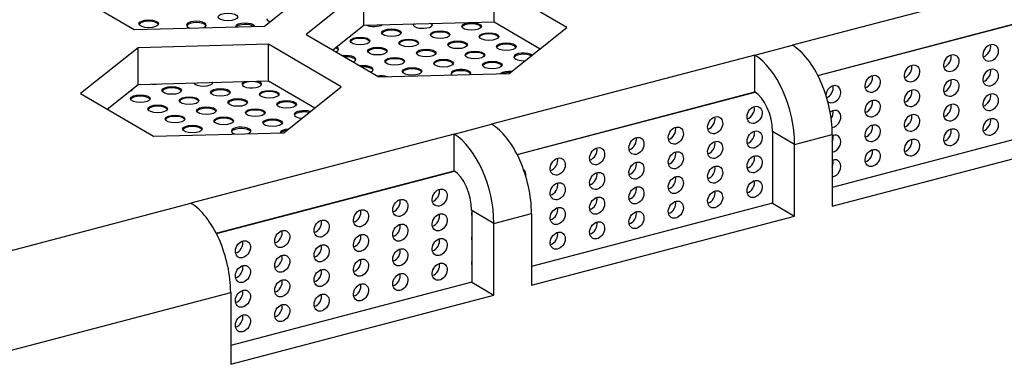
# Model space of a CAD drawing. Header units: millimetres. Extents: x 0 to 841, y 0 to 594.
# Tile 19 of 24: x 624.18 to 645.93, y 238.6 to 246.22. Entities that reach past the tile are written whole.
import ezdxf

# ---------------------------------------------------------------- set-up
doc = ezdxf.new("R2010")
doc.units = ezdxf.units.MM
for name, color, linetype in [('Default', 7, 'Continuous'), ('ID403', 7, 'Continuous'), ('TOPV-V6.0', 7, 'Continuous'), ('贴F_', 7, 'Continuous')]:
    doc.layers.add(name, color=color, linetype=linetype)

# ---------------------------------------------------------------- blocks, each defined once
blk = doc.blocks.new('SE6')
at = {"layer": 'ID403', "color": 7, "linetype": 'Continuous'}
for p, q in [((109.89, 42.36), (115.147, 43.74)), ((103.245, 40.617), (108.502, 41.996)), ((96.6, 38.873), (101.857, 40.252))]:
    blk.add_line(p, q, dxfattribs=at)
for centre in [(113.708, 42.861), (112.838, 42.633), (111.969, 42.405), (113.708, 42.316), (111.099, 42.176), (112.838, 42.088), (111.969, 41.86), (113.708, 41.771), (111.099, 41.631), (108.49, 41.492), (112.838, 41.543), (107.62, 41.264), (111.969, 41.315), (113.708, 41.226), (106.751, 41.035), (108.49, 40.947), (111.099, 41.086), (112.838, 40.998), (105.881, 40.807), (107.62, 40.719), (111.969, 40.77), (105.012, 40.579), (106.751, 40.49), (111.099, 40.541), (104.142, 40.351), (105.881, 40.262), (108.49, 40.402), (105.012, 40.034), (107.62, 40.174), (106.751, 39.945), (108.49, 39.857), (101.533, 39.666), (104.142, 39.806), (105.881, 39.717), (107.62, 39.629), (100.663, 39.438), (105.012, 39.489), (106.751, 39.4), (99.794, 39.21), (104.142, 39.261), (105.881, 39.172), (98.924, 38.982), (101.533, 39.121), (105.012, 38.944), (98.054, 38.753), (100.663, 38.893), (97.185, 38.525), (99.794, 38.665), (101.533, 38.576), (104.142, 38.716), (98.924, 38.437), (100.663, 38.348), (98.054, 38.208), (99.794, 38.12), (97.185, 37.98), (98.924, 37.892), (101.533, 38.031), (98.054, 37.664), (100.663, 37.803), (97.185, 37.435), (99.794, 37.575), (98.924, 37.347), (98.054, 37.119), (97.185, 36.89)]:
    blk.add_ellipse(centre, major_axis=(-0.101, -0.173), ratio=0.764351, dxfattribs=at)
for centre, start_param, end_param in [((113.541, 42.958), 0.685028, 2.456565), ((112.671, 42.73), 0.685028, 2.456565), ((111.802, 42.502), 0.685028, 2.456565), ((113.541, 42.413), 0.685028, 2.456565), ((110.932, 42.274), 0.685028, 2.456565), ((112.671, 42.185), 0.685028, 2.456565), ((110.229, 41.948), 0, 5.223943), ((110.062, 42.046), 0.782484, 2.456565), ((111.802, 41.957), 0.685028, 2.456565), ((110.229, 41.948), 6.090403, 6.283185), ((110.932, 41.729), 0.685028, 2.456565), ((113.541, 41.869), 0.685028, 2.456565), ((108.323, 41.589), 0.685028, 2.456565), ((110.229, 41.403), 0.479517, 4.228557), ((110.062, 41.501), 1.460337, 2.456565), ((112.671, 41.64), 0.685028, 2.456565), ((107.453, 41.361), 0.685028, 2.456565), ((111.802, 41.412), 0.685028, 2.456565), ((113.541, 41.324), 0.685028, 2.456565), ((106.584, 41.133), 0.685028, 2.456565), ((108.323, 41.044), 0.685028, 2.456565), ((110.932, 41.184), 0.685028, 2.456565), ((112.671, 41.095), 0.685028, 2.456565), ((105.714, 40.905), 0.685028, 2.456565), ((107.453, 40.816), 0.685028, 2.456565), ((110.229, 40.858), 0.508778, 3.937483), ((110.062, 40.956), 1.692528, 2.456565), ((111.802, 40.867), 0.685028, 2.456565), ((104.844, 40.677), 0.685028, 2.456565), ((110.932, 40.639), 0.685028, 2.456565), ((103.975, 40.448), 0.685028, 2.456565), ((106.584, 40.588), 0.685028, 2.456565), ((108.323, 40.499), 0.685028, 2.456565), ((110.229, 40.313), 0.508778, 3.937483), ((110.062, 40.411), 1.692528, 2.456565), ((103.272, 40.123), 2.05447, 3.036265), ((105.714, 40.36), 0.685028, 2.456565), ((107.453, 40.271), 0.685028, 2.456565), ((104.844, 40.132), 0.685028, 2.456565), ((106.584, 40.043), 0.685028, 2.456565), ((108.323, 39.954), 0.685028, 2.456565), ((101.366, 39.764), 0.685028, 2.456565), ((103.975, 39.903), 0.685028, 2.456565), ((105.714, 39.815), 0.685028, 2.456565), ((107.453, 39.726), 0.685028, 2.456565), ((100.496, 39.536), 0.685028, 2.456565), ((104.844, 39.587), 0.685028, 2.456565), ((99.627, 39.307), 0.685028, 2.456565), ((103.975, 39.358), 0.685028, 2.456565), ((106.584, 39.498), 0.685028, 2.456565), ((98.757, 39.079), 0.685028, 2.456565), ((101.366, 39.219), 0.685028, 2.456565), ((102.403, 39.349), 5.161264, 5.568183), ((105.714, 39.27), 0.685028, 2.456565), ((100.496, 38.991), 0.685028, 2.456565), ((104.844, 39.042), 0.685028, 2.456565), ((97.887, 38.851), 0.685028, 2.456565), ((99.627, 38.762), 0.685028, 2.456565), ((101.366, 38.674), 0.685028, 2.456565), ((102.403, 38.804), 5.161264, 5.568183), ((103.975, 38.813), 0.685028, 2.456565), ((97.018, 38.623), 0.685028, 2.456565), ((98.757, 38.534), 0.685028, 2.456565), ((100.496, 38.446), 0.685028, 2.456565), ((97.887, 38.306), 0.685028, 2.456565), ((99.627, 38.217), 0.685028, 2.456565), ((97.018, 38.078), 0.685028, 2.456565), ((98.757, 37.989), 0.685028, 2.456565), ((101.366, 38.129), 0.685028, 2.456565), ((102.403, 38.26), 5.161264, 5.568183), ((100.496, 37.901), 0.685028, 2.456565), ((97.887, 37.761), 0.685028, 2.456565), ((99.627, 37.672), 0.685028, 2.456565), ((97.018, 37.533), 0.685028, 2.456565), ((98.757, 37.444), 0.685028, 2.456565), ((97.887, 37.216), 0.685028, 2.456565), ((97.018, 36.988), 0.685028, 2.456565)]:
    blk.add_ellipse(centre, major_axis=(-0.101, -0.173), ratio=0.764351, start_param=start_param, end_param=end_param, dxfattribs=at)
at = {"layer": 'TOPV-V6.0', "color": 7, "linetype": 'Continuous'}
for p, q in [((97.665, 43.453), (98.938, 44.467)), ((115.14, 44.553), (109.326, 43.028)), ((93.178, 44.316), (94.785, 43.378)), ((99.856, 44.283), (98.583, 43.269)), ((99.856, 43.473), (99.856, 44.283)), ((104.344, 43.42), (102.736, 44.358)), ((102.736, 43.549), (102.736, 44.358)), ((109.887, 42.365), (115.14, 43.743)), ((99.856, 43.473), (102.736, 43.549)), ((102.736, 43.549), (103.757, 42.953)), ((94.785, 43.378), (97.665, 43.453)), ((99.17, 42.926), (99.856, 43.473)), ((103.071, 42.406), (104.344, 43.42)), ((98.583, 43.269), (100.191, 42.33)), ((94.872, 42.975), (93.6, 41.961)), ((97.753, 43.051), (94.872, 42.975)), ((94.872, 42.165), (94.872, 42.975)), ((99.36, 42.112), (97.753, 43.051)), ((97.753, 42.241), (97.753, 43.051)), ((108.495, 42.81), (109.326, 43.028)), ((108.495, 42.81), (102.681, 41.284)), ((108.495, 42), (108.495, 42.81)), ((94.872, 42.165), (97.753, 42.241)), ((97.753, 42.241), (98.774, 41.645)), ((100.191, 42.33), (103.071, 42.406)), ((94.186, 41.618), (94.872, 42.165)), ((98.087, 41.098), (99.36, 42.112)), ((103.242, 40.621), (108.495, 42)), ((93.6, 41.961), (95.207, 41.022)), ((101.85, 41.066), (102.681, 41.284)), ((109.375, 40.842), (108.885, 41.128)), ((108.885, 41.128), (108.885, 39.545)), ((115.53, 41.289), (110.206, 39.892)), ((95.207, 41.022), (98.087, 41.098)), ((101.85, 41.066), (96.036, 39.54)), ((101.85, 40.256), (101.85, 41.066)), ((109.375, 40.842), (110.206, 41.06)), ((110.206, 41.06), (110.206, 39.477)), ((110.206, 39.477), (116.02, 41.003)), ((109.375, 39.259), (109.375, 40.842)), ((96.597, 38.878), (101.85, 40.256)), ((55.469, 28.896), (96.036, 39.54)), ((102.73, 39.098), (102.24, 39.384)), ((102.24, 39.384), (102.24, 37.802)), ((108.885, 39.545), (103.561, 38.148)), ((108.885, 39.545), (109.375, 39.259)), ((102.73, 39.098), (103.561, 39.316)), ((103.561, 39.316), (103.561, 37.734)), ((103.561, 37.734), (109.375, 39.259)), ((102.73, 37.516), (102.73, 39.098)), ((102.24, 37.802), (96.916, 36.405)), ((102.24, 37.802), (102.73, 37.516)), ((55.646, 26.743), (96.916, 37.573)), ((96.916, 37.573), (96.916, 35.99)), ((96.916, 35.99), (102.73, 37.516))]:
    blk.add_line(p, q, dxfattribs=at)
for centre, major_axis, start_param, end_param in [((109.326, 41.574), (-0.401, 1.528), 4.23911, 5.809907), ((108.495, 41.356), (0.401, -1.528), 1.097518, 2.668314), ((108.495, 41.356), (0.178, -0.677), 1.097518, 2.668314), ((102.681, 39.83), (-0.401, 1.528), 4.23911, 5.809907), ((101.85, 39.612), (0.401, -1.528), 1.097518, 2.668314), ((101.85, 39.612), (0.178, -0.677), 1.097518, 2.668314), ((96.036, 38.086), (-0.401, 1.528), 4.23911, 5.809907)]:
    blk.add_ellipse(centre, major_axis=major_axis, ratio=0.512403, start_param=start_param, end_param=end_param, dxfattribs=at)
at = {"layer": '贴F_', "color": 7, "linetype": 'Continuous'}
for centre in [(96.853, 43.655), (95.104, 43.502), (102.238, 43.445), (100.467, 43.305), (101.544, 43.263), (102.622, 43.221), (99.774, 43.123), (100.851, 43.081), (101.928, 43.039), (103.005, 42.997), (100.157, 42.899), (101.235, 42.857), (102.312, 42.815), (100.541, 42.675), (101.618, 42.633), (102.695, 42.591), (100.925, 42.451), (95.613, 42.031), (96.69, 41.989), (97.767, 41.947), (94.919, 41.849), (95.996, 41.807), (97.073, 41.766), (98.15, 41.724), (95.303, 41.625), (96.38, 41.584), (97.457, 41.542), (95.686, 41.402), (96.763, 41.36), (97.841, 41.318), (96.07, 41.178)]:
    blk.add_ellipse(centre, major_axis=(-0.217, 0), ratio=0.391422, dxfattribs=at)
for centre, start_param, end_param in [((95.104, 43.474), 3.306765, 6.118013), ((96.159, 43.473), 2.434424, 6.283185), ((96.159, 43.445), 3.306765, 6.118013), ((97.236, 43.431), 3.333813, 6.224902), ((97.93, 43.613), 0, 0.849065), ((101.161, 43.487), 0, 3.445523), ((101.161, 43.459), 3.306765, 3.806401), ((96.159, 43.473), 0, 0.841105), ((97.236, 43.403), 3.678725, 5.879989), ((100.084, 43.529), 0.697127, 2.578402), ((100.467, 43.277), 3.306765, 6.118013), ((101.161, 43.487), 6.113192, 6.283185), ((101.161, 43.459), 5.752313, 6.118013), ((101.544, 43.235), 3.306765, 6.118013), ((102.238, 43.417), 3.306765, 6.118013), ((99.774, 43.095), 3.306765, 6.118013), ((100.851, 43.053), 3.306765, 6.118013), ((101.928, 43.011), 3.306765, 6.118013), ((102.622, 43.193), 3.306765, 6.118013), ((99.08, 42.913), 3.306765, 3.947997), ((99.08, 42.941), 2.406529, 3.791318), ((100.157, 42.871), 3.306765, 6.118013), ((101.235, 42.829), 3.306765, 6.118013), ((102.312, 42.787), 3.306765, 6.118013), ((103.005, 42.969), 3.306765, 6.118013), ((103.389, 42.773), 3.619421, 6.283185), ((99.464, 42.717), 2.406529, 5.05779), ((99.464, 42.689), 3.306765, 4.863078), ((100.541, 42.647), 3.306765, 6.118013), ((101.618, 42.605), 3.306765, 6.118013), ((102.695, 42.563), 3.306765, 6.118013), ((103.389, 42.773), 0, 1.750503), ((103.389, 42.745), 3.789825, 6.118013), ((99.847, 42.493), 2.406529, 5.05779), ((99.847, 42.465), 3.306765, 4.863078), ((100.925, 42.423), 3.306765, 6.118013), ((102.002, 42.409), 2.825611, 6.283185), ((102.002, 42.382), 3.306765, 6.118013), ((103.079, 42.368), 4.487599, 5.882979), ((103.079, 42.34), 4.639903, 5.457923), ((96.306, 42.213), 0.190207, 3.085322), ((96.306, 42.185), 3.306765, 3.41521), ((97.383, 42.171), 0, 3.985494), ((97.383, 42.171), 5.57322, 6.283185), ((97.383, 42.143), 3.306765, 6.118013), ((100.231, 42.269), 4.017328, 5.05779), ((102.002, 42.409), 0, 0.449918), ((94.536, 42.073), 2.267864, 3.10206), ((94.536, 42.045), 3.306765, 3.378058), ((95.229, 42.255), 1.310579, 1.96495), ((95.613, 42.003), 3.306765, 6.118013), ((96.69, 41.961), 3.306765, 6.118013), ((97.767, 41.92), 3.306765, 6.118013), ((94.919, 41.821), 3.306765, 6.118013), ((95.996, 41.78), 3.306765, 6.118013), ((97.073, 41.738), 3.306765, 6.118013), ((98.15, 41.696), 3.306765, 6.118013), ((95.303, 41.598), 3.306765, 6.118013), ((96.38, 41.556), 3.306765, 6.118013), ((97.457, 41.514), 3.306765, 6.118013), ((98.534, 41.5), 4.016918, 6.283185), ((98.534, 41.472), 4.164051, 6.118013), ((95.686, 41.374), 3.306765, 6.118013), ((96.763, 41.332), 3.306765, 6.118013), ((97.841, 41.29), 3.306765, 6.118013), ((98.534, 41.5), 0, 1.353006), ((96.07, 41.15), 3.306765, 6.118013), ((97.147, 41.136), 2.388283, 6.283185), ((97.147, 41.136), 0, 0.887247), ((97.147, 41.108), 3.306765, 6.118013), ((98.224, 41.094), 4.883659, 6.257333), ((98.224, 41.066), 5.077663, 5.915831)]:
    blk.add_ellipse(centre, major_axis=(-0.217, 0), ratio=0.391422, start_param=start_param, end_param=end_param, dxfattribs=at)

msp = doc.modelspace()

# ---------------------------------------------------------------- block references
at = {"layer": 'Default', "color": 7}
msp.add_blockref('SE6', (531.926, 202.631), dxfattribs=at)

doc.saveas('drawing.dxf')
